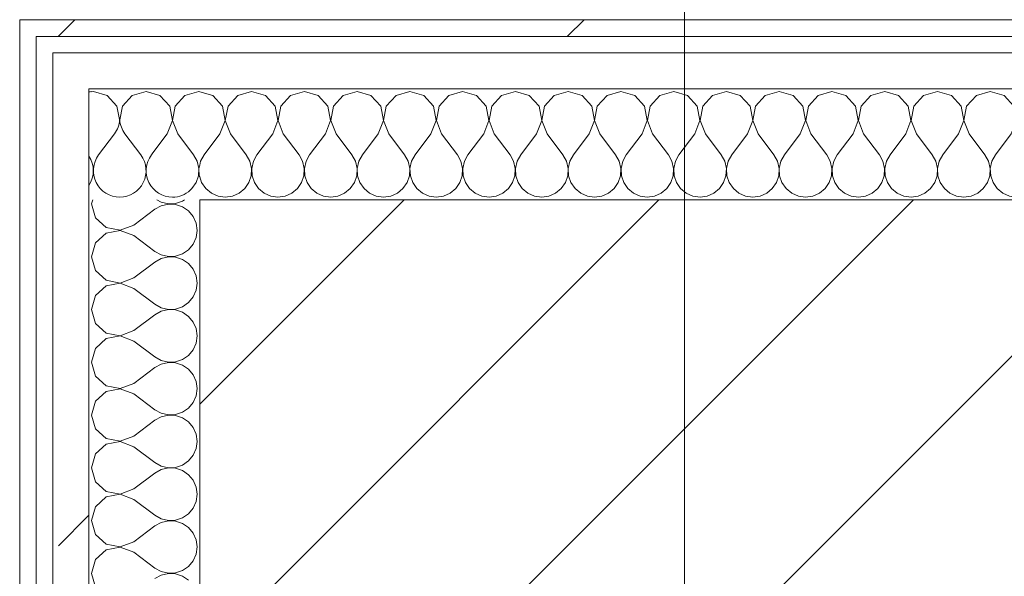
# Model space of a CAD drawing. Header units: millimetres. Extents: x -40968 to 77376, y -17881 to 4746.
# Tile 134 of 180: x -2036 to -1681, y -16925 to -16724. Entities that reach past the tile are written whole.
import ezdxf

# ---------------------------------------------------------------- set-up
doc = ezdxf.new("R2010")
doc.units = ezdxf.units.MM
doc.header["$MEASUREMENT"] = 0
doc.linetypes.add('Wipeout_Contour', pattern=[1000, 0, -1000])
doc.layers.add('10_ESTR_Pilars', color=7, linetype='Continuous')
doc.layers.add('Nuevo_08_E_Envans secs', color=7, linetype='Continuous')
for name, color, linetype, lineweight in [('10_ESTR_Pilars_Pluma_Nº__20', 1, 'Continuous', 5), ('10_ESTR_Pilars_Pluma_Nº__28', 7, 'Continuous', 20), ('10_ESTR_Pilars_Pluma_Nº__42', 8, 'Continuous', 25), ('Nuevo_08_E_Envans secs_Pluma_Nº__1', 7, 'Continuous', 5)]:
    doc.layers.add(name, color=color, linetype=linetype, lineweight=lineweight)
for name, color, linetype, lineweight, true_color in [('Nuevo_08_E_Envans secs_Pluma_Nº__102', 7, 'Continuous', 5, 0xcccccc), ('Nuevo_08_E_Envans secs_Pluma_Nº__171', 171, 'Continuous', 13, 0xaaaaff), ('Nuevo_08_E_Envans secs_Pluma_Nº__177', 7, 'Continuous', 15, 0xf7e046)]:
    doc.layers.add(name, color=color, linetype=linetype, lineweight=lineweight, true_color=true_color)
pattern_1 = [(45, (0, 0), (-183.8478, 183.8478), [195, -65]), (45, (7e-14, 183.85), (-183.8478, 183.8478), [195, -65])]

# ---------------------------------------------------------------- blocks, each defined once
blk = doc.blocks.new('*X434')
at = {"layer": 'Nuevo_08_E_Envans secs_Pluma_Nº__102', "color": 254, "linetype": 'Continuous', "lineweight": 5, "true_color": 0xcccccc}
for p, q in [((-2001.9, -16765.17), (-2007.62, -16772.79)), ((-1998.1, -16765.17), (-1992.38, -16772.79)), ((-1988.03, -16772.06), (-1988.57, -16772.79))]:
    blk.add_line(p, q, dxfattribs=at)
for centre, start, end in [((-2009.52, -16759.45), 93.691, 99.5815), ((-2009.52, -16759.45), 323.1301, 356.309), ((-1990.48, -16759.45), 183.9463, 216.8699), ((-2019.05, -16778.5), 326.4651, 33.5349), ((-2000, -16778.5), 143.1301, 270), ((-2000, -16778.5), 270, 36.8699), ((-1980.95, -16778.5), 143.1301, 270), ((-1980.95, -16778.5), 270, 312.3068)]:
    blk.add_arc(centre, 9.52, start, end, dxfattribs=at)
blk = doc.blocks.new('*X435')
at = {"layer": 'Nuevo_08_E_Envans secs_Pluma_Nº__102', "color": 254, "linetype": 'Continuous', "lineweight": 5, "true_color": 0xcccccc}
for p, q in [((-1966.42, -16751.35), (-1971.11, -16750.02)), ((-1952.38, -16749.93), (-1957.39, -16751.35)), ((-1947.37, -16751.35), (-1952.38, -16749.93)), ((-1933.33, -16749.93), (-1938.34, -16751.35)), ((-1928.33, -16751.35), (-1933.33, -16749.93)), ((-1914.29, -16749.93), (-1919.29, -16751.35)), ((-1909.28, -16751.35), (-1914.29, -16749.93)), ((-1895.24, -16749.93), (-1900.25, -16751.35)), ((-1890.23, -16751.35), (-1895.24, -16749.93)), ((-1876.19, -16749.93), (-1881.2, -16751.35)), ((-1871.18, -16751.35), (-1876.19, -16749.93)), ((-1857.14, -16749.93), (-1862.15, -16751.35)), ((-1852.14, -16751.35), (-1857.14, -16749.93)), ((-1838.1, -16749.93), (-1843.1, -16751.35)), ((-1833.09, -16751.35), (-1838.1, -16749.93)), ((-1819.05, -16749.93), (-1824.05, -16751.35)), ((-1814.04, -16751.35), (-1819.05, -16749.93)), ((-1800, -16749.93), (-1805.01, -16751.35)), ((-1794.99, -16751.35), (-1800, -16749.93)), ((-1780.95, -16749.93), (-1785.96, -16751.35)), ((-1775.95, -16751.35), (-1780.95, -16749.93)), ((-1761.9, -16749.93), (-1766.91, -16751.35)), ((-1756.9, -16751.35), (-1761.9, -16749.93)), ((-1742.86, -16749.93), (-1747.86, -16751.35)), ((-1737.85, -16751.35), (-1742.86, -16749.93)), ((-1723.81, -16749.93), (-1728.82, -16751.35)), ((-1718.8, -16751.35), (-1723.81, -16749.93)), ((-1704.76, -16749.93), (-1709.77, -16751.35)), ((-1699.75, -16751.35), (-1704.76, -16749.93)), ((-1685.71, -16749.93), (-1690.72, -16751.35)), ((-1680.71, -16751.35), (-1685.71, -16749.93)), ((-1666.67, -16749.93), (-1671.67, -16751.35)), ((-1661.66, -16751.35), (-1666.67, -16749.93)), ((-1647.62, -16749.93), (-1652.63, -16751.35)), ((-1642.61, -16751.35), (-1647.62, -16749.93)), ((-1628.57, -16749.93), (-1633.58, -16751.35)), ((-1623.56, -16751.35), (-1628.57, -16749.93)), ((-1962.91, -16755.19), (-1966.42, -16751.35)), ((-1957.39, -16751.35), (-1960.9, -16755.19)), ((-1943.86, -16755.19), (-1947.37, -16751.35)), ((-1938.34, -16751.35), (-1941.85, -16755.19)), ((-1924.81, -16755.19), (-1928.33, -16751.35)), ((-1919.29, -16751.35), (-1922.8, -16755.19)), ((-1905.77, -16755.19), (-1909.28, -16751.35)), ((-1900.25, -16751.35), (-1903.76, -16755.19)), ((-1886.72, -16755.19), (-1890.23, -16751.35)), ((-1881.2, -16751.35), (-1884.71, -16755.19)), ((-1867.67, -16755.19), (-1871.18, -16751.35)), ((-1862.15, -16751.35), (-1865.66, -16755.19)), ((-1848.62, -16755.19), (-1852.14, -16751.35)), ((-1843.1, -16751.35), (-1846.61, -16755.19)), ((-1829.58, -16755.19), (-1833.09, -16751.35)), ((-1824.05, -16751.35), (-1827.57, -16755.19)), ((-1810.53, -16755.19), (-1814.04, -16751.35)), ((-1805.01, -16751.35), (-1808.52, -16755.19)), ((-1791.48, -16755.19), (-1794.99, -16751.35)), ((-1785.96, -16751.35), (-1789.47, -16755.19)), ((-1772.43, -16755.19), (-1775.95, -16751.35)), ((-1766.91, -16751.35), (-1770.42, -16755.19)), ((-1753.39, -16755.19), (-1756.9, -16751.35)), ((-1747.86, -16751.35), (-1751.38, -16755.19)), ((-1734.34, -16755.19), (-1737.85, -16751.35)), ((-1728.82, -16751.35), (-1732.33, -16755.19)), ((-1715.29, -16755.19), (-1718.8, -16751.35)), ((-1709.77, -16751.35), (-1713.28, -16755.19)), ((-1696.24, -16755.19), (-1699.75, -16751.35)), ((-1690.72, -16751.35), (-1694.23, -16755.19)), ((-1677.2, -16755.19), (-1680.71, -16751.35)), ((-1671.67, -16751.35), (-1675.19, -16755.19)), ((-1658.15, -16755.19), (-1661.66, -16751.35)), ((-1652.63, -16751.35), (-1656.14, -16755.19)), ((-1639.1, -16755.19), (-1642.61, -16751.35)), ((-1633.58, -16751.35), (-1637.09, -16755.19)), ((-1621.11, -16754.04), (-1623.56, -16751.35)), ((-1961.94, -16760.31), (-1962.91, -16755.19)), ((-1960.9, -16755.19), (-1961.87, -16760.31)), ((-1942.9, -16760.31), (-1943.86, -16755.19)), ((-1941.85, -16755.19), (-1942.82, -16760.31)), ((-1923.85, -16760.31), (-1924.81, -16755.19)), ((-1922.8, -16755.19), (-1923.77, -16760.31)), ((-1904.8, -16760.31), (-1905.77, -16755.19)), ((-1903.76, -16755.19), (-1904.72, -16760.31)), ((-1885.75, -16760.31), (-1886.72, -16755.19)), ((-1884.71, -16755.19), (-1885.68, -16760.31)), ((-1866.71, -16760.31), (-1867.67, -16755.19)), ((-1865.66, -16755.19), (-1866.63, -16760.31)), ((-1847.66, -16760.31), (-1848.62, -16755.19)), ((-1846.61, -16755.19), (-1847.58, -16760.31)), ((-1828.61, -16760.31), (-1829.58, -16755.19)), ((-1827.57, -16755.19), (-1828.53, -16760.31)), ((-1809.56, -16760.31), (-1810.53, -16755.19)), ((-1808.52, -16755.19), (-1809.49, -16760.31)), ((-1790.51, -16760.31), (-1791.48, -16755.19)), ((-1789.47, -16755.19), (-1790.44, -16760.31)), ((-1771.47, -16760.31), (-1772.43, -16755.19)), ((-1770.42, -16755.19), (-1771.39, -16760.31)), ((-1752.42, -16760.31), (-1753.39, -16755.19)), ((-1751.38, -16755.19), (-1752.34, -16760.31)), ((-1733.37, -16760.31), (-1734.34, -16755.19)), ((-1732.33, -16755.19), (-1733.29, -16760.31)), ((-1714.32, -16760.31), (-1715.29, -16755.19)), ((-1713.28, -16755.19), (-1714.25, -16760.31)), ((-1695.28, -16760.31), (-1696.24, -16755.19)), ((-1694.23, -16755.19), (-1695.2, -16760.31)), ((-1676.23, -16760.31), (-1677.2, -16755.19)), ((-1675.19, -16755.19), (-1676.15, -16760.31)), ((-1657.18, -16760.31), (-1658.15, -16755.19)), ((-1656.14, -16755.19), (-1657.1, -16760.31)), ((-1638.13, -16760.31), (-1639.1, -16755.19)), ((-1637.09, -16755.19), (-1638.06, -16760.31)), ((-1963.81, -16765.17), (-1961.94, -16760.31)), ((-1961.87, -16760.31), (-1960, -16765.17)), ((-1944.76, -16765.17), (-1942.9, -16760.31)), ((-1942.82, -16760.31), (-1940.95, -16765.17)), ((-1925.71, -16765.17), (-1923.85, -16760.31)), ((-1923.77, -16760.31), (-1921.9, -16765.17)), ((-1906.67, -16765.17), (-1904.8, -16760.31)), ((-1904.72, -16760.31), (-1902.86, -16765.17)), ((-1887.62, -16765.17), (-1885.75, -16760.31)), ((-1885.68, -16760.31), (-1883.81, -16765.17)), ((-1868.57, -16765.17), (-1866.71, -16760.31)), ((-1866.63, -16760.31), (-1864.76, -16765.17)), ((-1849.52, -16765.17), (-1847.66, -16760.31)), ((-1847.58, -16760.31), (-1845.71, -16765.17)), ((-1830.48, -16765.17), (-1828.61, -16760.31)), ((-1828.53, -16760.31), (-1826.67, -16765.17)), ((-1811.43, -16765.17), (-1809.56, -16760.31)), ((-1809.49, -16760.31), (-1807.62, -16765.17)), ((-1792.38, -16765.17), (-1790.51, -16760.31)), ((-1790.44, -16760.31), (-1788.57, -16765.17)), ((-1773.33, -16765.17), (-1771.47, -16760.31)), ((-1771.39, -16760.31), (-1769.52, -16765.17)), ((-1754.29, -16765.17), (-1752.42, -16760.31)), ((-1752.34, -16760.31), (-1750.48, -16765.17)), ((-1735.24, -16765.17), (-1733.37, -16760.31)), ((-1733.29, -16760.31), (-1731.43, -16765.17)), ((-1716.19, -16765.17), (-1714.32, -16760.31)), ((-1714.25, -16760.31), (-1712.38, -16765.17)), ((-1697.14, -16765.17), (-1695.28, -16760.31)), ((-1695.2, -16760.31), (-1693.33, -16765.17)), ((-1678.1, -16765.17), (-1676.23, -16760.31)), ((-1676.15, -16760.31), (-1674.29, -16765.17)), ((-1659.05, -16765.17), (-1657.18, -16760.31)), ((-1657.1, -16760.31), (-1655.24, -16765.17)), ((-1640, -16765.17), (-1638.13, -16760.31)), ((-1638.06, -16760.31), (-1636.19, -16765.17)), ((-1963.81, -16765.17), (-1969.52, -16772.79)), ((-1960, -16765.17), (-1954.29, -16772.79)), ((-1944.76, -16765.17), (-1950.48, -16772.79)), ((-1940.95, -16765.17), (-1935.24, -16772.79)), ((-1925.71, -16765.17), (-1931.43, -16772.79)), ((-1921.9, -16765.17), (-1916.19, -16772.79)), ((-1906.67, -16765.17), (-1912.38, -16772.79)), ((-1902.86, -16765.17), (-1897.14, -16772.79)), ((-1887.62, -16765.17), (-1893.33, -16772.79)), ((-1883.81, -16765.17), (-1878.1, -16772.79)), ((-1868.57, -16765.17), (-1874.29, -16772.79)), ((-1864.76, -16765.17), (-1859.05, -16772.79)), ((-1849.52, -16765.17), (-1855.24, -16772.79)), ((-1845.71, -16765.17), (-1840, -16772.79)), ((-1830.48, -16765.17), (-1836.19, -16772.79)), ((-1826.67, -16765.17), (-1820.95, -16772.79)), ((-1811.43, -16765.17), (-1817.14, -16772.79)), ((-1807.62, -16765.17), (-1801.9, -16772.79)), ((-1792.38, -16765.17), (-1798.1, -16772.79)), ((-1788.57, -16765.17), (-1782.86, -16772.79)), ((-1773.33, -16765.17), (-1779.05, -16772.79)), ((-1769.52, -16765.17), (-1763.81, -16772.79)), ((-1754.29, -16765.17), (-1760, -16772.79)), ((-1750.48, -16765.17), (-1744.76, -16772.79)), ((-1735.24, -16765.17), (-1740.95, -16772.79)), ((-1731.43, -16765.17), (-1725.71, -16772.79)), ((-1716.19, -16765.17), (-1721.9, -16772.79)), ((-1712.38, -16765.17), (-1706.67, -16772.79)), ((-1697.14, -16765.17), (-1702.86, -16772.79)), ((-1693.33, -16765.17), (-1687.62, -16772.79)), ((-1678.1, -16765.17), (-1683.81, -16772.79)), ((-1674.29, -16765.17), (-1668.57, -16772.79)), ((-1659.05, -16765.17), (-1664.76, -16772.79)), ((-1655.24, -16765.17), (-1649.52, -16772.79)), ((-1640, -16765.17), (-1645.71, -16772.79)), ((-1636.19, -16765.17), (-1630.48, -16772.79)), ((-1621.11, -16765.38), (-1626.67, -16772.79)), ((-1969.52, -16772.79), (-1970.8, -16775.08)), ((-1953.01, -16775.08), (-1954.29, -16772.79)), ((-1950.48, -16772.79), (-1951.75, -16775.08)), ((-1933.97, -16775.08), (-1935.24, -16772.79)), ((-1931.43, -16772.79), (-1932.7, -16775.08)), ((-1914.92, -16775.08), (-1916.19, -16772.79)), ((-1912.38, -16772.79), (-1913.65, -16775.08)), ((-1895.87, -16775.08), (-1897.14, -16772.79)), ((-1893.33, -16772.79), (-1894.6, -16775.08)), ((-1876.82, -16775.08), (-1878.1, -16772.79)), ((-1874.29, -16772.79), (-1875.56, -16775.08)), ((-1857.78, -16775.08), (-1859.05, -16772.79)), ((-1855.24, -16772.79), (-1856.51, -16775.08)), ((-1838.73, -16775.08), (-1840, -16772.79)), ((-1836.19, -16772.79), (-1837.46, -16775.08)), ((-1819.68, -16775.08), (-1820.95, -16772.79)), ((-1817.14, -16772.79), (-1818.41, -16775.08)), ((-1800.63, -16775.08), (-1801.9, -16772.79)), ((-1798.1, -16772.79), (-1799.37, -16775.08)), ((-1781.59, -16775.08), (-1782.86, -16772.79)), ((-1779.05, -16772.79), (-1780.32, -16775.08)), ((-1762.54, -16775.08), (-1763.81, -16772.79)), ((-1760, -16772.79), (-1761.27, -16775.08)), ((-1743.49, -16775.08), (-1744.76, -16772.79)), ((-1740.95, -16772.79), (-1742.22, -16775.08)), ((-1724.44, -16775.08), (-1725.71, -16772.79)), ((-1721.9, -16772.79), (-1723.18, -16775.08)), ((-1705.4, -16775.08), (-1706.67, -16772.79)), ((-1702.86, -16772.79), (-1704.13, -16775.08)), ((-1686.35, -16775.08), (-1687.62, -16772.79)), ((-1683.81, -16772.79), (-1685.08, -16775.08)), ((-1667.3, -16775.08), (-1668.57, -16772.79)), ((-1664.76, -16772.79), (-1666.03, -16775.08)), ((-1648.25, -16775.08), (-1649.52, -16772.79)), ((-1645.71, -16772.79), (-1646.99, -16775.08)), ((-1629.2, -16775.08), (-1630.48, -16772.79)), ((-1626.67, -16772.79), (-1627.94, -16775.08)), ((-1970.8, -16775.08), (-1971.11, -16776.43)), ((-1952.42, -16777.64), (-1953.01, -16775.08)), ((-1952.55, -16780.27), (-1952.42, -16777.64)), ((-1951.75, -16775.08), (-1952.34, -16777.64)), ((-1952.34, -16777.64), (-1952.22, -16780.27)), ((-1933.37, -16777.64), (-1933.97, -16775.08)), ((-1933.5, -16780.27), (-1933.37, -16777.64)), ((-1932.7, -16775.08), (-1933.29, -16777.64)), ((-1933.29, -16777.64), (-1933.17, -16780.27)), ((-1914.32, -16777.64), (-1914.92, -16775.08)), ((-1914.45, -16780.27), (-1914.32, -16777.64)), ((-1913.65, -16775.08), (-1914.25, -16777.64)), ((-1914.25, -16777.64), (-1914.12, -16780.27)), ((-1895.28, -16777.64), (-1895.87, -16775.08)), ((-1895.4, -16780.27), (-1895.28, -16777.64)), ((-1894.6, -16775.08), (-1895.2, -16777.64)), ((-1895.2, -16777.64), (-1895.07, -16780.27)), ((-1876.23, -16777.64), (-1876.82, -16775.08)), ((-1876.36, -16780.27), (-1876.23, -16777.64)), ((-1875.56, -16775.08), (-1876.15, -16777.64)), ((-1876.15, -16777.64), (-1876.02, -16780.27)), ((-1857.18, -16777.64), (-1857.78, -16775.08)), ((-1857.31, -16780.27), (-1857.18, -16777.64)), ((-1856.51, -16775.08), (-1857.1, -16777.64)), ((-1857.1, -16777.64), (-1856.98, -16780.27)), ((-1838.13, -16777.64), (-1838.73, -16775.08)), ((-1838.26, -16780.27), (-1838.13, -16777.64)), ((-1837.46, -16775.08), (-1838.06, -16777.64)), ((-1838.06, -16777.64), (-1837.93, -16780.27)), ((-1819.09, -16777.64), (-1819.68, -16775.08)), ((-1819.21, -16780.27), (-1819.09, -16777.64)), ((-1818.41, -16775.08), (-1819.01, -16777.64)), ((-1819.01, -16777.64), (-1818.88, -16780.27)), ((-1800.04, -16777.64), (-1800.63, -16775.08)), ((-1800.17, -16780.27), (-1800.04, -16777.64)), ((-1799.37, -16775.08), (-1799.96, -16777.64)), ((-1799.96, -16777.64), (-1799.83, -16780.27)), ((-1780.99, -16777.64), (-1781.59, -16775.08)), ((-1781.12, -16780.27), (-1780.99, -16777.64)), ((-1780.32, -16775.08), (-1780.91, -16777.64)), ((-1780.91, -16777.64), (-1780.79, -16780.27)), ((-1761.94, -16777.64), (-1762.54, -16775.08)), ((-1762.07, -16780.27), (-1761.94, -16777.64)), ((-1761.27, -16775.08), (-1761.87, -16777.64)), ((-1761.87, -16777.64), (-1761.74, -16780.27)), ((-1742.9, -16777.64), (-1743.49, -16775.08)), ((-1743.02, -16780.27), (-1742.9, -16777.64)), ((-1742.22, -16775.08), (-1742.82, -16777.64)), ((-1742.82, -16777.64), (-1742.69, -16780.27)), ((-1723.85, -16777.64), (-1724.44, -16775.08)), ((-1723.98, -16780.27), (-1723.85, -16777.64)), ((-1723.18, -16775.08), (-1723.77, -16777.64)), ((-1723.77, -16777.64), (-1723.64, -16780.27)), ((-1704.8, -16777.64), (-1705.4, -16775.08)), ((-1704.93, -16780.27), (-1704.8, -16777.64)), ((-1704.13, -16775.08), (-1704.72, -16777.64)), ((-1704.72, -16777.64), (-1704.6, -16780.27)), ((-1685.75, -16777.64), (-1686.35, -16775.08)), ((-1685.88, -16780.27), (-1685.75, -16777.64)), ((-1685.08, -16775.08), (-1685.68, -16777.64)), ((-1685.68, -16777.64), (-1685.55, -16780.27)), ((-1666.71, -16777.64), (-1667.3, -16775.08)), ((-1666.83, -16780.27), (-1666.71, -16777.64)), ((-1666.03, -16775.08), (-1666.63, -16777.64)), ((-1666.63, -16777.64), (-1666.5, -16780.27)), ((-1647.66, -16777.64), (-1648.25, -16775.08)), ((-1647.78, -16780.27), (-1647.66, -16777.64)), ((-1646.99, -16775.08), (-1647.58, -16777.64)), ((-1647.58, -16777.64), (-1647.45, -16780.27)), ((-1628.61, -16777.64), (-1629.2, -16775.08)), ((-1628.74, -16780.27), (-1628.61, -16777.64)), ((-1627.94, -16775.08), (-1628.53, -16777.64)), ((-1628.53, -16777.64), (-1628.41, -16780.27)), ((-1971.11, -16780.72), (-1970.42, -16782.76)), ((-1953.39, -16782.76), (-1952.55, -16780.27)), ((-1952.22, -16780.27), (-1951.38, -16782.76)), ((-1934.34, -16782.76), (-1933.5, -16780.27)), ((-1933.17, -16780.27), (-1932.33, -16782.76)), ((-1915.29, -16782.76), (-1914.45, -16780.27)), ((-1914.12, -16780.27), (-1913.28, -16782.76)), ((-1896.24, -16782.76), (-1895.4, -16780.27)), ((-1895.07, -16780.27), (-1894.23, -16782.76)), ((-1877.2, -16782.76), (-1876.36, -16780.27)), ((-1876.02, -16780.27), (-1875.19, -16782.76)), ((-1858.15, -16782.76), (-1857.31, -16780.27)), ((-1856.98, -16780.27), (-1856.14, -16782.76)), ((-1839.1, -16782.76), (-1838.26, -16780.27)), ((-1837.93, -16780.27), (-1837.09, -16782.76)), ((-1820.05, -16782.76), (-1819.21, -16780.27)), ((-1818.88, -16780.27), (-1818.04, -16782.76)), ((-1801.01, -16782.76), (-1800.17, -16780.27)), ((-1799.83, -16780.27), (-1798.99, -16782.76)), ((-1781.96, -16782.76), (-1781.12, -16780.27)), ((-1780.79, -16780.27), (-1779.95, -16782.76)), ((-1762.91, -16782.76), (-1762.07, -16780.27)), ((-1761.74, -16780.27), (-1760.9, -16782.76)), ((-1743.86, -16782.76), (-1743.02, -16780.27)), ((-1742.69, -16780.27), (-1741.85, -16782.76)), ((-1724.81, -16782.76), (-1723.98, -16780.27)), ((-1723.64, -16780.27), (-1722.8, -16782.76)), ((-1705.77, -16782.76), (-1704.93, -16780.27)), ((-1704.6, -16780.27), (-1703.76, -16782.76)), ((-1686.72, -16782.76), (-1685.88, -16780.27)), ((-1685.55, -16780.27), (-1684.71, -16782.76)), ((-1667.67, -16782.76), (-1666.83, -16780.27)), ((-1666.5, -16780.27), (-1665.66, -16782.76)), ((-1648.62, -16782.76), (-1647.78, -16780.27)), ((-1647.45, -16780.27), (-1646.61, -16782.76)), ((-1629.58, -16782.76), (-1628.74, -16780.27)), ((-1628.41, -16780.27), (-1627.57, -16782.76)), ((-1970.42, -16782.76), (-1968.94, -16784.92)), ((-1968.94, -16784.92), (-1966.91, -16786.6)), ((-1956.9, -16786.6), (-1954.87, -16784.92)), ((-1954.87, -16784.92), (-1953.39, -16782.76)), ((-1951.38, -16782.76), (-1949.89, -16784.92)), ((-1949.89, -16784.92), (-1947.86, -16786.6)), ((-1937.85, -16786.6), (-1935.83, -16784.92)), ((-1935.83, -16784.92), (-1934.34, -16782.76)), ((-1932.33, -16782.76), (-1930.84, -16784.92)), ((-1930.84, -16784.92), (-1928.82, -16786.6)), ((-1918.8, -16786.6), (-1916.78, -16784.92)), ((-1916.78, -16784.92), (-1915.29, -16782.76)), ((-1913.28, -16782.76), (-1911.79, -16784.92)), ((-1911.79, -16784.92), (-1909.77, -16786.6)), ((-1899.75, -16786.6), (-1897.73, -16784.92)), ((-1897.73, -16784.92), (-1896.24, -16782.76)), ((-1894.23, -16782.76), (-1892.74, -16784.92)), ((-1892.74, -16784.92), (-1890.72, -16786.6)), ((-1880.71, -16786.6), (-1878.68, -16784.92)), ((-1878.68, -16784.92), (-1877.2, -16782.76)), ((-1875.19, -16782.76), (-1873.7, -16784.92)), ((-1873.7, -16784.92), (-1871.67, -16786.6)), ((-1861.66, -16786.6), (-1859.64, -16784.92)), ((-1859.64, -16784.92), (-1858.15, -16782.76)), ((-1856.14, -16782.76), (-1854.65, -16784.92)), ((-1854.65, -16784.92), (-1852.63, -16786.6)), ((-1842.61, -16786.6), (-1840.59, -16784.92)), ((-1840.59, -16784.92), (-1839.1, -16782.76)), ((-1837.09, -16782.76), (-1835.6, -16784.92)), ((-1835.6, -16784.92), (-1833.58, -16786.6)), ((-1823.56, -16786.6), (-1821.54, -16784.92)), ((-1821.54, -16784.92), (-1820.05, -16782.76)), ((-1818.04, -16782.76), (-1816.55, -16784.92)), ((-1816.55, -16784.92), (-1814.53, -16786.6)), ((-1804.52, -16786.6), (-1802.49, -16784.92)), ((-1802.49, -16784.92), (-1801.01, -16782.76)), ((-1798.99, -16782.76), (-1797.51, -16784.92)), ((-1797.51, -16784.92), (-1795.48, -16786.6)), ((-1785.47, -16786.6), (-1783.45, -16784.92)), ((-1783.45, -16784.92), (-1781.96, -16782.76)), ((-1779.95, -16782.76), (-1778.46, -16784.92)), ((-1778.46, -16784.92), (-1776.44, -16786.6)), ((-1766.42, -16786.6), (-1764.4, -16784.92)), ((-1764.4, -16784.92), (-1762.91, -16782.76)), ((-1760.9, -16782.76), (-1759.41, -16784.92)), ((-1759.41, -16784.92), (-1757.39, -16786.6)), ((-1747.37, -16786.6), (-1745.35, -16784.92)), ((-1745.35, -16784.92), (-1743.86, -16782.76)), ((-1741.85, -16782.76), (-1740.36, -16784.92)), ((-1740.36, -16784.92), (-1738.34, -16786.6)), ((-1728.33, -16786.6), (-1726.3, -16784.92)), ((-1726.3, -16784.92), (-1724.81, -16782.76)), ((-1722.8, -16782.76), (-1721.32, -16784.92)), ((-1721.32, -16784.92), (-1719.29, -16786.6)), ((-1709.28, -16786.6), (-1707.26, -16784.92)), ((-1707.26, -16784.92), (-1705.77, -16782.76)), ((-1703.76, -16782.76), (-1702.27, -16784.92)), ((-1702.27, -16784.92), (-1700.25, -16786.6)), ((-1690.23, -16786.6), (-1688.21, -16784.92)), ((-1688.21, -16784.92), (-1686.72, -16782.76)), ((-1684.71, -16782.76), (-1683.22, -16784.92)), ((-1683.22, -16784.92), (-1681.2, -16786.6)), ((-1671.18, -16786.6), (-1669.16, -16784.92)), ((-1669.16, -16784.92), (-1667.67, -16782.76)), ((-1665.66, -16782.76), (-1664.17, -16784.92)), ((-1664.17, -16784.92), (-1662.15, -16786.6)), ((-1652.14, -16786.6), (-1650.11, -16784.92)), ((-1650.11, -16784.92), (-1648.62, -16782.76)), ((-1646.61, -16782.76), (-1645.13, -16784.92)), ((-1645.13, -16784.92), (-1643.1, -16786.6)), ((-1633.09, -16786.6), (-1631.06, -16784.92)), ((-1631.06, -16784.92), (-1629.58, -16782.76)), ((-1627.57, -16782.76), (-1626.08, -16784.92)), ((-1626.08, -16784.92), (-1624.05, -16786.6)), ((-1966.91, -16786.6), (-1964.51, -16787.66)), ((-1964.51, -16787.66), (-1961.9, -16788.02)), ((-1961.9, -16788.02), (-1959.3, -16787.66)), ((-1959.3, -16787.66), (-1956.9, -16786.6)), ((-1947.86, -16786.6), (-1945.46, -16787.66)), ((-1945.46, -16787.66), (-1942.86, -16788.02)), ((-1942.86, -16788.02), (-1940.25, -16787.66)), ((-1940.25, -16787.66), (-1937.85, -16786.6)), ((-1928.82, -16786.6), (-1926.41, -16787.66)), ((-1926.41, -16787.66), (-1923.81, -16788.02)), ((-1923.81, -16788.02), (-1921.21, -16787.66)), ((-1921.21, -16787.66), (-1918.8, -16786.6)), ((-1909.77, -16786.6), (-1907.36, -16787.66)), ((-1907.36, -16787.66), (-1904.76, -16788.02)), ((-1904.76, -16788.02), (-1902.16, -16787.66)), ((-1902.16, -16787.66), (-1899.75, -16786.6)), ((-1890.72, -16786.6), (-1888.32, -16787.66)), ((-1888.32, -16787.66), (-1885.71, -16788.02)), ((-1885.71, -16788.02), (-1883.11, -16787.66)), ((-1883.11, -16787.66), (-1880.71, -16786.6)), ((-1871.67, -16786.6), (-1869.27, -16787.66)), ((-1869.27, -16787.66), (-1866.67, -16788.02)), ((-1866.67, -16788.02), (-1864.06, -16787.66)), ((-1864.06, -16787.66), (-1861.66, -16786.6)), ((-1852.63, -16786.6), (-1850.22, -16787.66)), ((-1850.22, -16787.66), (-1847.62, -16788.02)), ((-1847.62, -16788.02), (-1845.02, -16787.66)), ((-1845.02, -16787.66), (-1842.61, -16786.6)), ((-1833.58, -16786.6), (-1831.17, -16787.66)), ((-1831.17, -16787.66), (-1828.57, -16788.02)), ((-1828.57, -16788.02), (-1825.97, -16787.66)), ((-1825.97, -16787.66), (-1823.56, -16786.6)), ((-1814.53, -16786.6), (-1812.13, -16787.66)), ((-1812.13, -16787.66), (-1809.52, -16788.02)), ((-1809.52, -16788.02), (-1806.92, -16787.66)), ((-1806.92, -16787.66), (-1804.52, -16786.6)), ((-1795.48, -16786.6), (-1793.08, -16787.66)), ((-1793.08, -16787.66), (-1790.48, -16788.02)), ((-1790.48, -16788.02), (-1787.87, -16787.66)), ((-1787.87, -16787.66), (-1785.47, -16786.6)), ((-1776.44, -16786.6), (-1774.03, -16787.66)), ((-1774.03, -16787.66), (-1771.43, -16788.02)), ((-1771.43, -16788.02), (-1768.83, -16787.66)), ((-1768.83, -16787.66), (-1766.42, -16786.6)), ((-1757.39, -16786.6), (-1754.98, -16787.66)), ((-1754.98, -16787.66), (-1752.38, -16788.02)), ((-1752.38, -16788.02), (-1749.78, -16787.66)), ((-1749.78, -16787.66), (-1747.37, -16786.6)), ((-1738.34, -16786.6), (-1735.94, -16787.66)), ((-1735.94, -16787.66), (-1733.33, -16788.02)), ((-1733.33, -16788.02), (-1730.73, -16787.66)), ((-1730.73, -16787.66), (-1728.33, -16786.6)), ((-1719.29, -16786.6), (-1716.89, -16787.66)), ((-1716.89, -16787.66), (-1714.29, -16788.02)), ((-1714.29, -16788.02), (-1711.68, -16787.66)), ((-1711.68, -16787.66), (-1709.28, -16786.6)), ((-1700.25, -16786.6), (-1697.84, -16787.66)), ((-1697.84, -16787.66), (-1695.24, -16788.02)), ((-1695.24, -16788.02), (-1692.64, -16787.66)), ((-1692.64, -16787.66), (-1690.23, -16786.6)), ((-1681.2, -16786.6), (-1678.79, -16787.66)), ((-1678.79, -16787.66), (-1676.19, -16788.02)), ((-1676.19, -16788.02), (-1673.59, -16787.66)), ((-1673.59, -16787.66), (-1671.18, -16786.6)), ((-1662.15, -16786.6), (-1659.75, -16787.66)), ((-1659.75, -16787.66), (-1657.14, -16788.02)), ((-1657.14, -16788.02), (-1654.54, -16787.66)), ((-1654.54, -16787.66), (-1652.14, -16786.6)), ((-1643.1, -16786.6), (-1640.7, -16787.66)), ((-1640.7, -16787.66), (-1638.1, -16788.02)), ((-1638.1, -16788.02), (-1635.49, -16787.66)), ((-1635.49, -16787.66), (-1633.09, -16786.6)), ((-1624.05, -16786.6), (-1621.65, -16787.66)), ((-1621.65, -16787.66), (-1621.11, -16787.74))]:
    blk.add_line(p, q, dxfattribs=at)
blk = doc.blocks.new('*X436')
at = {"layer": 'Nuevo_08_E_Envans secs_Pluma_Nº__102', "color": 254, "linetype": 'Continuous', "lineweight": 5, "true_color": 0xcccccc}
for p, q in [((-2009.52, -16749.93), (-2010.02, -16750.07)), ((-2004.52, -16751.35), (-2009.52, -16749.93)), ((-1990.48, -16749.93), (-1995.48, -16751.35)), ((-1985.47, -16751.35), (-1990.48, -16749.93)), ((-1971.43, -16749.93), (-1976.44, -16751.35)), ((-1971.11, -16750.02), (-1971.43, -16749.93)), ((-2001.01, -16755.19), (-2004.52, -16751.35)), ((-1995.48, -16751.35), (-1998.99, -16755.19)), ((-1981.96, -16755.19), (-1985.47, -16751.35)), ((-1976.44, -16751.35), (-1979.95, -16755.19)), ((-2000.1, -16759.99), (-2001.01, -16755.19)), ((-1998.99, -16755.19), (-1999.93, -16760.15)), ((-1980.99, -16760.31), (-1981.96, -16755.19)), ((-1979.95, -16755.19), (-1980.91, -16760.31)), ((-1982.86, -16765.17), (-1980.99, -16760.31)), ((-1980.91, -16760.31), (-1979.05, -16765.17)), ((-1982.86, -16765.17), (-1988.03, -16772.06)), ((-1979.05, -16765.17), (-1973.33, -16772.79)), ((-1972.06, -16775.08), (-1973.33, -16772.79)), ((-1971.47, -16777.64), (-1972.06, -16775.08)), ((-1971.59, -16780.27), (-1971.47, -16777.64)), ((-1971.11, -16776.43), (-1971.39, -16777.64)), ((-1971.39, -16777.64), (-1971.26, -16780.27)), ((-1972.43, -16782.76), (-1971.59, -16780.27)), ((-1971.26, -16780.27), (-1971.11, -16780.72)), ((-1974.6, -16785.49), (-1973.92, -16784.92)), ((-1973.92, -16784.92), (-1972.43, -16782.76))]:
    blk.add_line(p, q, dxfattribs=at)
blk = doc.blocks.new('Muro_138_5', base_point=(-1621.11, -16788.98))
at = {"color": 254, "linetype": 'Wipeout_Contour', "lineweight": 0, "ltscale": 50554.022042}
blk.add_wipeout([(-2030.11, -16729.98), (-2036.11, -16723.98), (-2036.11, -16729.98)], dxfattribs=at).dxf.layer = 'Nuevo_08_E_Envans secs'
at = {"color": 254, "linetype": 'Wipeout_Contour', "lineweight": 0, "ltscale": 50598.492917}
blk.add_wipeout([(-2011.11, -16748.98), (-2024.11, -16735.98), (-2024.11, -16748.98)], dxfattribs=at).dxf.layer = 'Nuevo_08_E_Envans secs'
at = {"layer": 'Nuevo_08_E_Envans secs_Pluma_Nº__171', "linetype": 'Continuous', "lineweight": 13, "true_color": 0xaaaaff}
h = blk.add_hatch(dxfattribs=at)
h.set_pattern_fill('Panellat_HPL_0005', color=161, style=0, pattern_type=2)
h.set_pattern_definition(pattern_1)
h.paths.add_polyline_path([(-2030.11, -16729.98), (-2036.11, -16723.98), (-2036.11, -16729.98)])
at = {"layer": 'Nuevo_08_E_Envans secs_Pluma_Nº__177', "linetype": 'Continuous', "lineweight": 15, "true_color": 0xf7e046}
h = blk.add_hatch(dxfattribs=at)
h.set_pattern_fill('Panellat_HPL_0005', color=53, style=0, pattern_type=2)
h.set_pattern_definition(pattern_1)
h.paths.add_polyline_path([(-2011.11, -16748.98), (-2024.11, -16735.98), (-2024.11, -16748.98)])
at = {"layer": 'Nuevo_08_E_Envans secs', "color": 7, "lineweight": 20}
blk.add_blockref('*X434', (0, 0), dxfattribs=at)
at = {"color": 254, "linetype": 'Wipeout_Contour', "lineweight": 0, "ltscale": 67298.955119}
blk.add_wipeout([(-2030.11, -16729.98), (-1562.11, -16729.98), (-1562.11, -16723.98), (-2030.11, -16723.98)], dxfattribs=at).dxf.layer = 'Nuevo_08_E_Envans secs'
at = {"color": 254, "linetype": 'Wipeout_Contour', "lineweight": 0, "ltscale": 67359.593913}
blk.add_wipeout([(-2011.11, -16748.98), (-1581.11, -16748.98), (-1581.11, -16735.98), (-2011.11, -16735.98)], dxfattribs=at).dxf.layer = 'Nuevo_08_E_Envans secs'
at = {"layer": 'Nuevo_08_E_Envans secs_Pluma_Nº__171', "linetype": 'Continuous', "lineweight": 13, "true_color": 0xaaaaff}
h = blk.add_hatch(dxfattribs=at)
h.set_pattern_fill('Panellat_HPL_0005', color=161, style=0, pattern_type=2)
h.set_pattern_definition(pattern_1)
h.paths.add_polyline_path([(-2030.11, -16729.98), (-1562.11, -16729.98), (-1562.11, -16723.98), (-2030.11, -16723.98)])
at = {"layer": 'Nuevo_08_E_Envans secs_Pluma_Nº__177', "linetype": 'Continuous', "lineweight": 15, "true_color": 0xf7e046}
h = blk.add_hatch(dxfattribs=at)
h.set_pattern_fill('Panellat_HPL_0005', color=53, style=0, pattern_type=2)
h.set_pattern_definition(pattern_1)
h.paths.add_polyline_path([(-2011.11, -16748.98), (-1581.11, -16748.98), (-1581.11, -16735.98), (-2011.11, -16735.98)])
at = {"layer": 'Nuevo_08_E_Envans secs_Pluma_Nº__1', "color": 7, "linetype": 'Continuous', "lineweight": 5}
for p, q in [((-1568.11, -16729.98), (-2024.11, -16729.98)), ((-1621.11, -16748.98), (-1971.11, -16748.98))]:
    blk.add_line(p, q, dxfattribs=at)
at = {"layer": 'Nuevo_08_E_Envans secs', "color": 7, "lineweight": 20}
blk.add_blockref('*X435', (0, 0), dxfattribs=at)
at = {"color": 254, "linetype": 'Wipeout_Contour', "lineweight": 0, "ltscale": 50546.469891}
blk.add_wipeout([(-2030.11, -16723.98), (-2036.11, -16723.98), (-2030.11, -16729.98)], dxfattribs=at).dxf.layer = 'Nuevo_08_E_Envans secs'
at = {"color": 254, "linetype": 'Wipeout_Contour', "lineweight": 0, "ltscale": 50583.157766}
blk.add_wipeout([(-2011.11, -16735.98), (-2024.11, -16735.98), (-2011.11, -16748.98)], dxfattribs=at).dxf.layer = 'Nuevo_08_E_Envans secs'
at = {"layer": 'Nuevo_08_E_Envans secs_Pluma_Nº__171', "linetype": 'Continuous', "lineweight": 13, "true_color": 0xaaaaff}
h = blk.add_hatch(dxfattribs=at)
h.set_pattern_fill('Panellat_HPL_0005', color=161, style=0, pattern_type=2)
h.set_pattern_definition(pattern_1)
h.paths.add_polyline_path([(-2030.11, -16723.98), (-2036.11, -16723.98), (-2030.11, -16729.98)])
at = {"layer": 'Nuevo_08_E_Envans secs_Pluma_Nº__177', "linetype": 'Continuous', "lineweight": 15, "true_color": 0xf7e046}
h = blk.add_hatch(dxfattribs=at)
h.set_pattern_fill('Panellat_HPL_0005', color=53, style=0, pattern_type=2)
h.set_pattern_definition(pattern_1)
h.paths.add_polyline_path([(-2011.11, -16735.98), (-2024.11, -16735.98), (-2011.11, -16748.98)])
at = {"layer": 'Nuevo_08_E_Envans secs_Pluma_Nº__1', "color": 7, "linetype": 'Continuous', "lineweight": 5}
for p, q in [((-2030.11, -16729.98), (-2030.11, -16735.98)), ((-2024.11, -16729.98), (-2030.11, -16729.98)), ((-2024.11, -16735.98), (-2024.11, -16748.98)), ((-2011.11, -16735.98), (-2024.11, -16735.98)), ((-1581.11, -16735.98), (-2011.11, -16735.98)), ((-2011.11, -16748.98), (-2011.11, -16788.98)), ((-1971.11, -16748.98), (-2011.11, -16748.98))]:
    blk.add_line(p, q, dxfattribs=at)
at = {"layer": 'Nuevo_08_E_Envans secs_Pluma_Nº__1', "color": 7, "linetype": 'Continuous', "lineweight": 5, "flags": 128}
for points in [[(-2036.11, -16723.98), (-2036.11, -16729.98)], [(-1562.11, -16723.98), (-2036.11, -16723.98)]]:
    blk.add_lwpolyline(points, dxfattribs=at)
at = {"layer": 'Nuevo_08_E_Envans secs', "color": 7, "lineweight": 20}
blk.add_blockref('*X436', (0, 0), dxfattribs=at)
blk = doc.blocks.new('*X442')
at = {"layer": 'Nuevo_08_E_Envans secs_Pluma_Nº__102', "color": 254, "linetype": 'Continuous', "lineweight": 5, "true_color": 0xcccccc}
for p, q in [((-2009.73, -16788.98), (-2010.16, -16790.48)), ((-1986.57, -16788.98), (-1985, -16789.84)), ((-1977.33, -16789.47), (-1976.61, -16788.98)), ((-2010.16, -16790.48), (-2008.73, -16795.48)), ((-1994.92, -16798.1), (-1987.3, -16792.38)), ((-1985, -16791.11), (-1987.3, -16792.38)), ((-1985, -16789.84), (-1982.44, -16790.44)), ((-1982.44, -16790.51), (-1985, -16791.11)), ((-1982.44, -16790.44), (-1979.82, -16790.31)), ((-1979.82, -16790.64), (-1982.44, -16790.51)), ((-1979.82, -16790.31), (-1977.33, -16789.47)), ((-1977.33, -16791.48), (-1979.82, -16790.64)), ((-1975.16, -16792.97), (-1977.33, -16791.48)), ((-2008.73, -16795.48), (-2004.89, -16798.99)), ((-1973.48, -16794.99), (-1975.16, -16792.97)), ((-1972.42, -16797.4), (-1973.48, -16794.99)), ((-2004.89, -16798.99), (-1999.78, -16799.96)), ((-1999.78, -16799.96), (-1994.92, -16798.1)), ((-1972.06, -16800), (-1972.42, -16797.4)), ((-2004.89, -16801.01), (-2008.73, -16804.52)), ((-1999.78, -16800.04), (-2004.89, -16801.01)), ((-1994.92, -16801.9), (-1999.78, -16800.04)), ((-1994.92, -16801.9), (-1987.3, -16807.62)), ((-1973.48, -16805.01), (-1972.42, -16802.6)), ((-1972.42, -16802.6), (-1972.06, -16800)), ((-2008.73, -16804.52), (-2010.16, -16809.52)), ((-1975.16, -16807.03), (-1973.48, -16805.01)), ((-2010.16, -16809.52), (-2008.73, -16814.53)), ((-1987.3, -16807.62), (-1985, -16808.89)), ((-1985, -16810.16), (-1987.3, -16811.43)), ((-1985, -16808.89), (-1982.44, -16809.49)), ((-1982.44, -16809.56), (-1985, -16810.16)), ((-1982.44, -16809.49), (-1979.82, -16809.36)), ((-1979.82, -16809.69), (-1982.44, -16809.56)), ((-1979.82, -16809.36), (-1977.33, -16808.52)), ((-1977.33, -16810.53), (-1979.82, -16809.69)), ((-1977.33, -16808.52), (-1975.16, -16807.03)), ((-1994.92, -16817.14), (-1987.3, -16811.43)), ((-1975.16, -16812.02), (-1977.33, -16810.53)), ((-1973.48, -16814.04), (-1975.16, -16812.02)), ((-2008.73, -16814.53), (-2004.89, -16818.04)), ((-1999.78, -16819.01), (-1994.92, -16817.14)), ((-1972.42, -16816.45), (-1973.48, -16814.04)), ((-1972.06, -16819.05), (-1972.42, -16816.45)), ((-2004.89, -16820.05), (-2008.73, -16823.56)), ((-2004.89, -16818.04), (-1999.78, -16819.01)), ((-1999.78, -16819.09), (-2004.89, -16820.05)), ((-1994.92, -16820.95), (-1999.78, -16819.09)), ((-1994.92, -16820.95), (-1987.3, -16826.67)), ((-1972.42, -16821.65), (-1972.06, -16819.05)), ((-2008.73, -16823.56), (-2010.16, -16828.57)), ((-1975.16, -16826.08), (-1973.48, -16824.05)), ((-1973.48, -16824.05), (-1972.42, -16821.65)), ((-1987.3, -16826.67), (-1985, -16827.94)), ((-1985, -16827.94), (-1982.44, -16828.53)), ((-1979.82, -16828.41), (-1977.33, -16827.57)), ((-1977.33, -16827.57), (-1975.16, -16826.08)), ((-2010.16, -16828.57), (-2008.73, -16833.58)), ((-1994.92, -16836.19), (-1987.3, -16830.48)), ((-1985, -16829.2), (-1987.3, -16830.48)), ((-1982.44, -16828.61), (-1985, -16829.2)), ((-1982.44, -16828.53), (-1979.82, -16828.41)), ((-1979.82, -16828.74), (-1982.44, -16828.61)), ((-1977.33, -16829.58), (-1979.82, -16828.74)), ((-1975.16, -16831.06), (-1977.33, -16829.58)), ((-1973.48, -16833.09), (-1975.16, -16831.06)), ((-2008.73, -16833.58), (-2004.89, -16837.09)), ((-1972.42, -16835.49), (-1973.48, -16833.09)), ((-2004.89, -16837.09), (-1999.78, -16838.06)), ((-1999.78, -16838.13), (-2004.89, -16839.1)), ((-1999.78, -16838.06), (-1994.92, -16836.19)), ((-1994.92, -16840), (-1999.78, -16838.13)), ((-1972.06, -16838.1), (-1972.42, -16835.49)), ((-1972.42, -16840.7), (-1972.06, -16838.1)), ((-2004.89, -16839.1), (-2008.73, -16842.61)), ((-1994.92, -16840), (-1987.3, -16845.71)), ((-1973.48, -16843.1), (-1972.42, -16840.7)), ((-2008.73, -16842.61), (-2010.16, -16847.62)), ((-1987.3, -16845.71), (-1985, -16846.99)), ((-1977.33, -16846.61), (-1975.16, -16845.13)), ((-1975.16, -16845.13), (-1973.48, -16843.1)), ((-2010.16, -16847.62), (-2008.73, -16852.63)), ((-1994.92, -16855.24), (-1987.3, -16849.52)), ((-1985, -16848.25), (-1987.3, -16849.52)), ((-1985, -16846.99), (-1982.44, -16847.58)), ((-1982.44, -16847.66), (-1985, -16848.25)), ((-1982.44, -16847.58), (-1979.82, -16847.45)), ((-1979.82, -16847.78), (-1982.44, -16847.66)), ((-1979.82, -16847.45), (-1977.33, -16846.61)), ((-1977.33, -16848.62), (-1979.82, -16847.78)), ((-1975.16, -16850.11), (-1977.33, -16848.62)), ((-2008.73, -16852.63), (-2004.89, -16856.14)), ((-1973.48, -16852.14), (-1975.16, -16850.11)), ((-1972.42, -16854.54), (-1973.48, -16852.14)), ((-2004.89, -16856.14), (-1999.78, -16857.1)), ((-1999.78, -16857.1), (-1994.92, -16855.24)), ((-1972.06, -16857.14), (-1972.42, -16854.54)), ((-2004.89, -16858.15), (-2008.73, -16861.66)), ((-1999.78, -16857.18), (-2004.89, -16858.15)), ((-1994.92, -16859.05), (-1999.78, -16857.18)), ((-1994.92, -16859.05), (-1987.3, -16864.76)), ((-1973.48, -16862.15), (-1972.42, -16859.75)), ((-1972.42, -16859.75), (-1972.06, -16857.14)), ((-2008.73, -16861.66), (-2010.16, -16866.67)), ((-1975.16, -16864.17), (-1973.48, -16862.15)), ((-2010.16, -16866.67), (-2008.73, -16871.67)), ((-1987.3, -16864.76), (-1985, -16866.03)), ((-1985, -16867.3), (-1987.3, -16868.57)), ((-1985, -16866.03), (-1982.44, -16866.63)), ((-1982.44, -16866.71), (-1985, -16867.3)), ((-1982.44, -16866.63), (-1979.82, -16866.5)), ((-1979.82, -16866.83), (-1982.44, -16866.71)), ((-1979.82, -16866.5), (-1977.33, -16865.66)), ((-1977.33, -16867.67), (-1979.82, -16866.83)), ((-1977.33, -16865.66), (-1975.16, -16864.17)), ((-1994.92, -16874.29), (-1987.3, -16868.57)), ((-1975.16, -16869.16), (-1977.33, -16867.67)), ((-1973.48, -16871.18), (-1975.16, -16869.16)), ((-2008.73, -16871.67), (-2004.89, -16875.19)), ((-1999.78, -16876.15), (-1994.92, -16874.29)), ((-1972.42, -16873.59), (-1973.48, -16871.18)), ((-1972.06, -16876.19), (-1972.42, -16873.59)), ((-2004.89, -16877.2), (-2008.73, -16880.71)), ((-2004.89, -16875.19), (-1999.78, -16876.15)), ((-1999.78, -16876.23), (-2004.89, -16877.2)), ((-1994.92, -16878.1), (-1999.78, -16876.23)), ((-1972.42, -16878.79), (-1972.06, -16876.19)), ((-2008.73, -16880.71), (-2010.16, -16885.71)), ((-1994.92, -16878.1), (-1987.3, -16883.81)), ((-1975.16, -16883.22), (-1973.48, -16881.2)), ((-1973.48, -16881.2), (-1972.42, -16878.79)), ((-1987.3, -16883.81), (-1985, -16885.08)), ((-1985, -16885.08), (-1982.44, -16885.68)), ((-1979.82, -16885.55), (-1977.33, -16884.71)), ((-1977.33, -16884.71), (-1975.16, -16883.22)), ((-2010.16, -16885.71), (-2008.73, -16890.72)), ((-1994.92, -16893.33), (-1987.3, -16887.62)), ((-1985, -16886.35), (-1987.3, -16887.62)), ((-1982.44, -16885.75), (-1985, -16886.35)), ((-1982.44, -16885.68), (-1979.82, -16885.55)), ((-1979.82, -16885.88), (-1982.44, -16885.75)), ((-1977.33, -16886.72), (-1979.82, -16885.88)), ((-1975.16, -16888.21), (-1977.33, -16886.72)), ((-1973.48, -16890.23), (-1975.16, -16888.21)), ((-2008.73, -16890.72), (-2004.89, -16894.23)), ((-1972.42, -16892.64), (-1973.48, -16890.23)), ((-2004.89, -16894.23), (-1999.78, -16895.2)), ((-1999.78, -16895.28), (-2004.89, -16896.24)), ((-1999.78, -16895.2), (-1994.92, -16893.33)), ((-1994.92, -16897.14), (-1999.78, -16895.28)), ((-1972.06, -16895.24), (-1972.42, -16892.64)), ((-1972.42, -16897.84), (-1972.06, -16895.24)), ((-2004.89, -16896.24), (-2008.73, -16899.75)), ((-1994.92, -16897.14), (-1987.3, -16902.86)), ((-1973.48, -16900.25), (-1972.42, -16897.84)), ((-2008.73, -16899.75), (-2010.16, -16904.76)), ((-1987.3, -16902.86), (-1985, -16904.13)), ((-1977.33, -16903.76), (-1975.16, -16902.27)), ((-1975.16, -16902.27), (-1973.48, -16900.25)), ((-2010.16, -16904.76), (-2008.73, -16909.77)), ((-1985, -16905.4), (-1987.3, -16906.67)), ((-1985, -16904.13), (-1982.44, -16904.72)), ((-1982.44, -16904.8), (-1985, -16905.4)), ((-1982.44, -16904.72), (-1979.82, -16904.6)), ((-1979.82, -16904.93), (-1982.44, -16904.8)), ((-1979.82, -16904.6), (-1977.33, -16903.76)), ((-1977.33, -16905.77), (-1979.82, -16904.93)), ((-1975.16, -16907.26), (-1977.33, -16905.77)), ((-2008.73, -16909.77), (-2004.89, -16913.28)), ((-1994.92, -16912.38), (-1987.3, -16906.67)), ((-1973.48, -16909.28), (-1975.16, -16907.26)), ((-1972.42, -16911.68), (-1973.48, -16909.28)), ((-2004.89, -16913.28), (-1999.78, -16914.25)), ((-1999.78, -16914.25), (-1994.92, -16912.38)), ((-1972.06, -16914.29), (-1972.42, -16911.68)), ((-2004.89, -16915.29), (-2008.73, -16918.8)), ((-1999.78, -16914.32), (-2004.89, -16915.29)), ((-1994.92, -16916.19), (-1999.78, -16914.32)), ((-1994.92, -16916.19), (-1987.3, -16921.9)), ((-1973.48, -16919.29), (-1972.42, -16916.89)), ((-1972.42, -16916.89), (-1972.06, -16914.29)), ((-2008.73, -16918.8), (-2010.16, -16923.81)), ((-1975.16, -16921.32), (-1973.48, -16919.29)), ((-2010.16, -16923.81), (-2008.73, -16928.82)), ((-1987.3, -16921.9), (-1985, -16923.18)), ((-1985, -16923.18), (-1982.44, -16923.77)), ((-1982.44, -16923.85), (-1985, -16924.44)), ((-1982.44, -16923.77), (-1979.82, -16923.64)), ((-1979.82, -16923.98), (-1982.44, -16923.85)), ((-1979.82, -16923.64), (-1977.33, -16922.8)), ((-1977.33, -16924.81), (-1979.82, -16923.98)), ((-1977.33, -16922.8), (-1975.16, -16921.32)), ((-1985, -16924.44), (-1987.3, -16925.71)), ((-1975.16, -16926.3), (-1977.33, -16924.81))]:
    blk.add_line(p, q, dxfattribs=at)
blk = doc.blocks.new('Muro_139_5', base_point=(-1971.11, -16788.98))
at = {"color": 254, "linetype": 'Wipeout_Contour', "lineweight": 0, "ltscale": 68208.515341}
blk.add_wipeout([(-2036.11, -16729.98), (-2036.11, -17130.98), (-2030.11, -17130.98), (-2030.11, -16729.98)], dxfattribs=at).dxf.layer = 'Nuevo_08_E_Envans secs'
at = {"color": 254, "linetype": 'Wipeout_Contour', "lineweight": 0, "ltscale": 68238.880816}
blk.add_wipeout([(-2024.11, -16748.98), (-2024.11, -17130.98), (-2011.11, -17130.98), (-2011.11, -16748.98)], dxfattribs=at).dxf.layer = 'Nuevo_08_E_Envans secs'
at = {"layer": 'Nuevo_08_E_Envans secs_Pluma_Nº__171', "linetype": 'Continuous', "lineweight": 13, "true_color": 0xaaaaff}
h = blk.add_hatch(dxfattribs=at)
h.set_pattern_fill('Panellat_HPL_0005', color=161, style=0, pattern_type=2)
h.set_pattern_definition(pattern_1)
h.paths.add_polyline_path([(-2036.11, -16729.98), (-2036.11, -17130.98), (-2030.11, -17130.98), (-2030.11, -16729.98)])
at = {"layer": 'Nuevo_08_E_Envans secs_Pluma_Nº__177', "linetype": 'Continuous', "lineweight": 15, "true_color": 0xf7e046}
h = blk.add_hatch(dxfattribs=at)
h.set_pattern_fill('Panellat_HPL_0005', color=53, style=0, pattern_type=2)
h.set_pattern_definition(pattern_1)
h.paths.add_polyline_path([(-2024.11, -16748.98), (-2024.11, -17130.98), (-2011.11, -17130.98), (-2011.11, -16748.98)])
at = {"layer": 'Nuevo_08_E_Envans secs_Pluma_Nº__1', "color": 7, "linetype": 'Continuous', "lineweight": 5}
for p, q in [((-2030.11, -16729.98), (-2030.11, -16735.98)), ((-2030.11, -16735.98), (-2030.11, -17130.98)), ((-2024.11, -16735.98), (-2024.11, -16748.98)), ((-2024.11, -16748.98), (-2024.11, -17130.98)), ((-2011.11, -16748.98), (-2011.11, -16788.98)), ((-2011.11, -16788.98), (-2011.11, -17130.98))]:
    blk.add_line(p, q, dxfattribs=at)
at = {"layer": 'Nuevo_08_E_Envans secs_Pluma_Nº__1', "color": 7, "linetype": 'Continuous', "lineweight": 5, "flags": 128}
blk.add_lwpolyline([(-2036.11, -16729.98), (-2036.11, -17130.98)], dxfattribs=at)
at = {"layer": 'Nuevo_08_E_Envans secs', "color": 7, "lineweight": 20}
blk.add_blockref('*X442', (0, 0), dxfattribs=at)
blk = doc.blocks.new('Pilar_26_5', base_point=(-1796.11, -17013.98))
at = {"color": 254, "linetype": 'Wipeout_Contour', "lineweight": 0, "ltscale": 68437.672643}
blk.add_wipeout([(-1971.11, -17238.98), (-1621.11, -17238.98), (-1621.11, -16788.98), (-1971.11, -16788.98)], dxfattribs=at).dxf.layer = '10_ESTR_Pilars'
at = {"layer": '10_ESTR_Pilars_Pluma_Nº__42', "linetype": 'Continuous', "lineweight": 25}
h = blk.add_hatch(dxfattribs=at)
h.set_pattern_fill('00_GCT_trama_45º_e1_400__01', color=8, style=0, pattern_type=2)
h.set_pattern_definition([(45, (0, 0), (-45.96194, 45.96194), [])])
h.paths.add_polyline_path([(-1971.11, -17238.98), (-1621.11, -17238.98), (-1621.11, -16788.98), (-1971.11, -16788.98)])
at = {"layer": '10_ESTR_Pilars_Pluma_Nº__20', "color": 1, "linetype": 'Continuous', "lineweight": 5}
blk.add_line((-1796.11, -16933.98), (-1796.11, -16708.98), dxfattribs=at)
at = {"layer": '10_ESTR_Pilars_Pluma_Nº__28', "color": 7, "linetype": 'Continuous', "lineweight": 20, "flags": 128}
blk.add_lwpolyline([(-1971.11, -17238.98), (-1621.11, -17238.98), (-1621.11, -16788.98), (-1971.11, -16788.98)], close=True, dxfattribs=at)

msp = doc.modelspace()

# ---------------------------------------------------------------- block references
at = {"layer": 'Nuevo_08_E_Envans secs', "color": 7, "lineweight": 20}
msp.add_blockref('Muro_138_5', (-1621.11, -16788.98), dxfattribs=at)

# ---------------------------------------------------------------- next in the draw order: block references
msp.add_blockref('Muro_139_5', (-1971.11, -16788.98), dxfattribs=at)

# ---------------------------------------------------------------- next in the draw order: block references
at = {"layer": '10_ESTR_Pilars', "color": 7, "lineweight": 20}
msp.add_blockref('Pilar_26_5', (-1796.11, -17013.98), dxfattribs=at)

doc.saveas('drawing.dxf')
